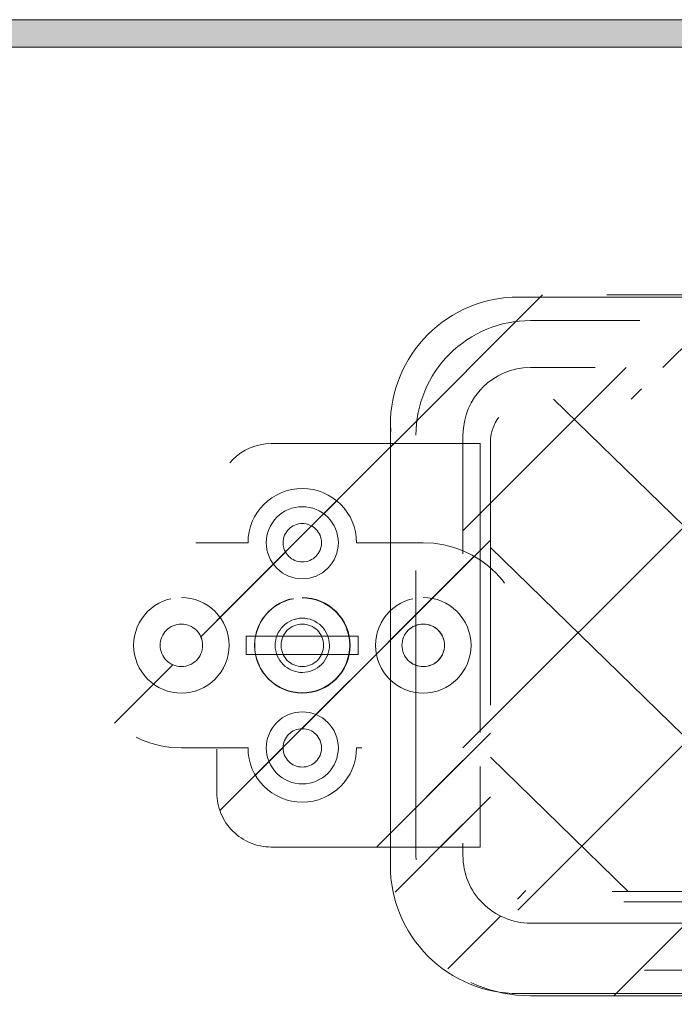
# Model space of a CAD drawing. Header units: inches. Extents: x -471 to -284, y -222 to 20.
# Tile 24 of 54: x -376.18 to -373.16, y 11.85 to 16.38. Entities that reach past the tile are written whole.
import ezdxf

# ---------------------------------------------------------------- set-up
doc = ezdxf.new("R2010")
doc.units = ezdxf.units.IN
doc.header["$LTSCALE"] = 32
doc.header["$MEASUREMENT"] = 0
doc.linetypes.add('Dash Style-1', pattern=[0.083328, 0.041656, -0.041672])
for name, color, linetype, lineweight in [('DashLine', 7, 'Dash Style-1', 13), ('DashLineFill', 7, 'Dash Style-1', 13), ('Drawing', 7, 'Continuous', 18), ('Metal-Black', 7, 'Continuous', 18), ('Metal-UtilityGrommet', 7, 'Continuous', 13), ('Metal_1', 7, 'Continuous', 18), ('None', 7, 'Continuous', 18), ('SolidLine', 7, 'Continuous', 15), ('Wood_1-H', 7, 'Continuous', 13)]:
    doc.layers.add(name, color=color, linetype=linetype, lineweight=lineweight)
doc.layers.add('Textile-Cushion', color=7, linetype='Continuous', lineweight=18, true_color=0x4c4c4c)
pattern_1 = [(45, (0, 0), (-1.61301565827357, 1.935715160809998), []), (45, (-1.0608, 1.0608), (-0.4723460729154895, 0.4167612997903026), [])]

# ---------------------------------------------------------------- blocks, each defined once
blk = doc.blocks.new('Group-45')
at = {"layer": 'DashLine', "flags": 128}
for points in [[(-6.390271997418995, 0.2187500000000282), (-6.3688307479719, 0.2176966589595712), (-6.347595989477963, 0.2145467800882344), (-6.326772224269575, 0.2093306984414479), (-6.306559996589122, 0.2020986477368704), (-6.287153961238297, 0.1929202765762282), (-6.268741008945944, 0.1818839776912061), (-6.251498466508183, 0.1690960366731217), (-6.23559238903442, 0.1546796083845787), (-6.221175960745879, 0.1387735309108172), (-6.208388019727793, 0.1215309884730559), (-6.197351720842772, 0.1031180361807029), (-6.188173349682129, 0.08371200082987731), (-6.180941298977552, 0.0634997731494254), (-6.175725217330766, 0.04267600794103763), (-6.172575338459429, 0.02144124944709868), (-6.171521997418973, 5.048736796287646e-15), (-6.172575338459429, -0.02144124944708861), (-6.175725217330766, -0.04267600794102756), (-6.180941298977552, -0.06349977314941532), (-6.188173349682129, -0.08371200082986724), (-6.197351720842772, -0.1031180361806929), (-6.208388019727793, -0.1215309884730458), (-6.221175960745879, -0.1387735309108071), (-6.23559238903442, -0.1546796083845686), (-6.251498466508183, -0.1690960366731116), (-6.268741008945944, -0.181883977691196), (-6.287153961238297, -0.1929202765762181), (-6.306559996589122, -0.2020986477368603), (-6.326772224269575, -0.2093306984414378), (-6.347595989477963, -0.2145467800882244), (-6.3688307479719, -0.2176966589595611), (-6.390271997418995, -0.2187500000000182), (-6.411713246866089, -0.2176966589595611), (-6.432948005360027, -0.2145467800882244), (-6.453771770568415, -0.2093306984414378), (-6.473983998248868, -0.2020986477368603), (-6.493390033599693, -0.1929202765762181), (-6.511802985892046, -0.181883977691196), (-6.529045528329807, -0.1690960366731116), (-6.544951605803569, -0.1546796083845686), (-6.559368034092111, -0.1387735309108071), (-6.572155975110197, -0.1215309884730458), (-6.583192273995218, -0.1031180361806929), (-6.59237064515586, -0.08371200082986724), (-6.599602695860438, -0.06349977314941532), (-6.604818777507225, -0.04267600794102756), (-6.607968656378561, -0.02144124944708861), (-6.609021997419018, 5.048736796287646e-15), (-6.607968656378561, 0.02144124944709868), (-6.604818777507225, 0.04267600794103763), (-6.599602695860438, 0.0634997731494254), (-6.59237064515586, 0.08371200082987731), (-6.583192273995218, 0.1031180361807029), (-6.572155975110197, 0.1215309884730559), (-6.559368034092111, 0.1387735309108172), (-6.544951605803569, 0.1546796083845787), (-6.529045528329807, 0.1690960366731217), (-6.511802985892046, 0.1818839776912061), (-6.493390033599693, 0.1929202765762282), (-6.473983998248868, 0.2020986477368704), (-6.453771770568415, 0.2093306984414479), (-6.432948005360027, 0.2145467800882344), (-6.411713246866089, 0.2176966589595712)], [(-6.390481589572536, 0.1249979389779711), (-6.378226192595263, 0.124466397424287), (-6.366081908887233, 0.1227361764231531), (-6.3541656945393, 0.1198239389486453), (-6.342592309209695, 0.1157577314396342), (-6.3314732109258, 0.1105767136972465), (-6.320915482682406, 0.104330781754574), (-6.31102080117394, 0.09708008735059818), (-6.301884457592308, 0.08889445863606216), (-6.293594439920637, 0.07985272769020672), (-6.286230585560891, 0.0700419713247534), (-6.279863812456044, 0.05955667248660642), (-6.274555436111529, 0.04849781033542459), (-6.270356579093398, 0.03697188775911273), (-6.267307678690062, 0.02508990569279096), (-6.265438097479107, 0.01296629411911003), (-6.264765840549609, 0.0007178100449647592), (-6.265297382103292, -0.0115375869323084), (-6.267027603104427, -0.02368187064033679), (-6.269939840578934, -0.03559808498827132), (-6.274006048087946, -0.04717147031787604), (-6.279187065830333, -0.05829056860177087), (-6.285432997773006, -0.06884829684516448), (-6.292683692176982, -0.07874297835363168), (-6.300869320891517, -0.08787932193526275), (-6.309911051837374, -0.09616933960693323), (-6.319721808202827, -0.1035331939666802), (-6.330207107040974, -0.1098999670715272), (-6.341265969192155, -0.1152083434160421), (-6.352791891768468, -0.1194072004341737), (-6.364673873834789, -0.1224561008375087), (-6.37679748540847, -0.1243256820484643), (-6.389045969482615, -0.1249979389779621), (-6.401301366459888, -0.124466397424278), (-6.413445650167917, -0.1227361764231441), (-6.425361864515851, -0.1198239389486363), (-6.436935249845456, -0.1157577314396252), (-6.448054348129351, -0.1105767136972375), (-6.458612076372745, -0.104330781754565), (-6.468506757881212, -0.0970800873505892), (-6.477643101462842, -0.08889445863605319), (-6.485933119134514, -0.07985272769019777), (-6.49329697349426, -0.07004197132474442), (-6.499663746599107, -0.05955667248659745), (-6.504972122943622, -0.04849781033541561), (-6.509170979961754, -0.03697188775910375), (-6.512219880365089, -0.02508990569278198), (-6.514089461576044, -0.01296629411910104), (-6.514761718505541, -0.0007178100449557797), (-6.514230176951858, 0.01153758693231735), (-6.512499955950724, 0.02368187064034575), (-6.509587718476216, 0.03559808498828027), (-6.505521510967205, 0.047171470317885), (-6.500340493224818, 0.05829056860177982), (-6.494094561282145, 0.06884829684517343), (-6.48684386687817, 0.07874297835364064), (-6.478658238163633, 0.0878793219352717), (-6.469616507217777, 0.09616933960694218), (-6.459805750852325, 0.1035331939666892), (-6.449320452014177, 0.1098999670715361), (-6.438261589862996, 0.1152083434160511), (-6.426735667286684, 0.1194072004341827), (-6.414853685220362, 0.1224561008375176), (-6.402730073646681, 0.1243256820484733)], [(-6.647692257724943, 0.04173228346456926), (-6.131835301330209, 0.04173228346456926), (-6.131835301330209, -0.04173228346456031), (-6.647692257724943, -0.04173228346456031)]]:
    blk.add_lwpolyline(points, close=True, dxfattribs=at)
blk = doc.blocks.new('Group-46')
at = {"layer": 'Textile-Cushion', "color": 31, "true_color": 0xffc198}
for p, q in [((-5.232705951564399, 1.133858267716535), (-2.902855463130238, -1.133858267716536)), ((-5.523622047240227, 0.450573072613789), (-3.895778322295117, -1.133858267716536)), ((-5.523622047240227, -0.5158698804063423), (-4.888701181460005, -1.133858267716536))]:
    blk.add_line(p, q, dxfattribs=at)
blk = doc.blocks.new('Group-47')
at = {"layer": 'Textile-Cushion', "color": 31, "true_color": 0xffc198}
blk.add_blockref('Group-46', (0, 0), dxfattribs=at)
blk = doc.blocks.new('SBDXF2-Shroud (2D)')
at = {"layer": 'DashLineFill', "linetype": 'Continuous', "lineweight": 13}
h = blk.add_hatch(dxfattribs=at)
h.set_pattern_fill('Steel', color=253, style=0, pattern_type=2)
h.set_pattern_definition(pattern_1)
edge = h.paths.add_edge_path()
edge.add_line((-5.570866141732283, 0.9311023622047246), (-5.570866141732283, -0.9311023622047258))
edge.add_arc((-5.320866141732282, -0.9311023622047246), 0.250000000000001, 180.0000000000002, 270)
edge.add_line((-5.320866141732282, -1.181102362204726), (5.320866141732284, -1.181102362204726))
edge.add_arc((5.320866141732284, -0.9311023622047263), 0.2499999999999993, 270.0000000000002, 360)
edge.add_line((5.570866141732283, -0.9311023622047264), (5.570866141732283, 0.9311023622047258))
edge.add_arc((5.320866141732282, 0.9311023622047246), 0.250000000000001, 2.480832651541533e-13, 89.99999999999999)
edge.add_line((5.320866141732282, 1.181102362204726), (-5.320866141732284, 1.181102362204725))
edge.add_arc((-5.320866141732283, 0.9311023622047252), 0.2499999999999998, 90.0000000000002, 135.0000000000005)
edge.add_arc((-5.320866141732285, 0.9311023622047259), 0.2499999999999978, 135.0000000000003, 180.0000000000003)
edge.add_line((-5.570866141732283, 0.9311023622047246), (-5.570866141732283, 0.9311023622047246))
edge = h.paths.add_edge_path()
edge.add_arc((5.320866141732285, -0.931102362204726), 0.2027559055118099, 269.9999999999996, 360.0000000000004)
edge.add_line((5.523622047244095, -0.9311023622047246), (5.523622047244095, 0.9311023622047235))
edge.add_arc((5.320866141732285, 0.9311023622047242), 0.2027559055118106, 359.9999999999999, 450.0000000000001)
edge.add_line((5.320866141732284, 1.133858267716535), (-5.320866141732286, 1.133858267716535))
edge.add_arc((-5.320866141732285, 0.9311023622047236), 0.2027559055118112, 90.00000000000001, 180)
edge.add_line((-5.523622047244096, 0.9311023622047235), (-5.523622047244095, -0.9311023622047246))
edge.add_arc((-5.320866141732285, -0.9311023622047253), 0.2027559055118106, 179.9999999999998, 270.0000000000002)
edge.add_line((-5.320866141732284, -1.133858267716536), (5.320866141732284, -1.133858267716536))
h = blk.add_hatch(dxfattribs=at)
h.set_pattern_fill('Steel', color=253, style=0, pattern_type=2)
h.set_pattern_definition(pattern_1)
edge = h.paths.add_edge_path()
edge.add_line((-6.533464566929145, -0.9291338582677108), (-5.570866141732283, -0.9291338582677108))
edge.add_line((-5.570866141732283, -0.9291338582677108), (-5.570866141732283, 0.9291338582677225))
edge.add_line((-5.570866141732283, 0.9291338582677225), (-6.533464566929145, 0.9291338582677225))
edge.add_arc((-6.533464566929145, 0.6791338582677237), 0.2499999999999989, 89.99999999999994, 179.9999999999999)
edge.add_line((-6.783464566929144, 0.6791338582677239), (-6.783464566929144, -0.679133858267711))
edge.add_arc((-6.533464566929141, -0.6791338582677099), 0.2500000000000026, 180.0000000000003, 225.0000000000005)
edge.add_arc((-6.533464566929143, -0.6791338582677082), 0.2500000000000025, 225.000000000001, 269.9999999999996)
edge.add_line((-6.533464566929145, -0.9291338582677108), (-6.533464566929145, -0.9291338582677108))
at = {"layer": 'DashLineFill', "flags": 128}
for points in [[(-5.570866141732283, 0.9311023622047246), (-5.570866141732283, -0.9311023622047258, 0.4142135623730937), (-5.320866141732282, -1.181102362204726), (5.320866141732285, -1.181102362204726, 0.4142135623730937), (5.570866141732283, -0.9311023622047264), (5.570866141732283, 0.9311023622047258, 0.4142135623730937), (5.320866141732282, 1.181102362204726), (-5.320866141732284, 1.181102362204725, 0.1989123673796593), (-5.497642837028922, 1.10787905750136, 0.1989123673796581), (-5.570866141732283, 0.9311023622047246)], [(5.320866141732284, -1.133858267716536, 0.4142135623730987), (5.523622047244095, -0.9311023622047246), (5.523622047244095, 0.9311023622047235, 0.4142135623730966), (5.320866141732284, 1.133858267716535), (-5.320866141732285, 1.133858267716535, 0.414213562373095), (-5.523622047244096, 0.9311023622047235), (-5.523622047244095, -0.9311023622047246, 0.4142135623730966), (-5.320866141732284, -1.133858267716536)], [(-6.533464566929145, -0.9291338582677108), (-5.570866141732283, -0.9291338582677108), (-5.570866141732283, 0.9291338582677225), (-6.533464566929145, 0.9291338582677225, 0.414213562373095), (-6.783464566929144, 0.6791338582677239), (-6.783464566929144, -0.679133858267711, 0.1989123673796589), (-6.710241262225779, -0.85591055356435, 0.1989123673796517), (-6.533464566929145, -0.9291338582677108)]]:
    blk.add_lwpolyline(points, format="xyb", close=True, dxfattribs=at)
at = {"layer": 'Metal-Black', "color": 7}
blk.add_blockref('Group-45', (0, 0), dxfattribs=at)
at = {"layer": 'Metal-UtilityGrommet', "color": 7}
blk.add_blockref('Group-47', (0, 0), dxfattribs=at)
blk = doc.blocks.new('1BPJHN-ShroudBracket (2D)')
at = {"layer": 'DashLineFill', "linetype": 'Continuous', "lineweight": 13}
h = blk.add_hatch(dxfattribs=at)
h.set_pattern_fill('Steel', color=253, style=0, pattern_type=2)
h.set_pattern_definition(pattern_1)
edge = h.paths.add_edge_path()
edge.add_line((0.5570866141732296, 0.4724409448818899), (0.2500000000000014, 0.4724409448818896))
edge.add_arc((1.387778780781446e-15, 0.4724409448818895), 0.2500000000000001, 9.54166404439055e-15, 180)
edge.add_line((-0.2499999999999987, 0.4724409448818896), (-0.5570866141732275, 0.4724409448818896))
edge.add_arc((-0.5570866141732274, -1.665334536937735e-16), 0.4724409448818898, 90.00000000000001, 270)
edge.add_line((-0.5570866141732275, -0.4724409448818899), (-0.2499999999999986, -0.4724409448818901))
edge.add_arc((1.498801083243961e-15, -0.4724409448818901), 0.2500000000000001, 180, 360)
edge.add_line((0.2500000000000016, -0.4724409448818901), (0.5570866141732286, -0.4724409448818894))
edge.add_arc((0.557086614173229, 2.220446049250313e-16), 0.4724409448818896, 269.9999999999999, 449.9999999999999)
edge.add_line((0.5570866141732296, 0.4724409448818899), (0.5570866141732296, 0.4724409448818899))
edge = h.paths.add_edge_path()
edge.add_arc((0, 5.757944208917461e-16), 0.09794999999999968, 180, 360)
edge.add_arc((0, 5.43170517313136e-16), 0.09794999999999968, 9.541664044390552e-15, 180)
edge.add_line((-0.09794999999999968, 5.594824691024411e-16), (-0.09794999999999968, 5.594824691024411e-16))
edge = h.paths.add_edge_path()
edge.add_arc((1.124100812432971e-15, 0.4724409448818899), 0.08850000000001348, 180, 360)
edge.add_arc((1.124100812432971e-15, 0.4724409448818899), 0.08850000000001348, 9.541664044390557e-15, 180)
edge.add_line((-0.08850000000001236, 0.4724409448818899), (-0.08850000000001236, 0.4724409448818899))
edge = h.paths.add_edge_path()
edge.add_arc((-0.5570866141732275, -7.529764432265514e-16), 0.0979500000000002, 180, 360)
edge.add_arc((-0.5570866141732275, -7.856003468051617e-16), 0.0979500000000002, 9.54166404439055e-15, 180)
edge.add_line((-0.6550366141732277, -7.692883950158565e-16), (-0.6550366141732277, -7.692883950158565e-16))
edge = h.paths.add_edge_path()
edge.add_arc((0.5570866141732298, -1.934939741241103e-16), 0.09795000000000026, 180, 360)
edge.add_arc((0.5570866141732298, -2.261178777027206e-16), 0.09795000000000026, 9.54166404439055e-15, 180)
edge.add_line((0.4591366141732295, -2.098059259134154e-16), (0.4591366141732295, -2.098059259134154e-16))
edge = h.paths.add_edge_path()
edge.add_arc((1.124100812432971e-15, -0.472440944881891), 0.08850000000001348, 180, 360)
edge.add_arc((1.124100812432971e-15, -0.472440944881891), 0.08850000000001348, 9.541664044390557e-15, 180)
edge.add_line((-0.08850000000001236, -0.472440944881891), (-0.08850000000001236, -0.472440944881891))
at = {"layer": 'DashLine', "flags": 128}
for points in [[(1.118964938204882e-15, 0.6384448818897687), (0.01627123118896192, 0.6376455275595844), (0.03238576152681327, 0.6352551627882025), (0.04818839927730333, 0.6312968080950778), (0.06352695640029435, 0.6258085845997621), (0.07825371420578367, 0.618843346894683), (0.09222684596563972, 0.6104681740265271), (0.1053117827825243, 0.6007637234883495), (0.1173825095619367, 0.5898234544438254), (0.1283227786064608, 0.577752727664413), (0.1380272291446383, 0.5646677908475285), (0.1464024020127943, 0.5506946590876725), (0.1533676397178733, 0.5359679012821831), (0.1588558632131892, 0.520629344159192), (0.1628142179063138, 0.5048267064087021), (0.1652045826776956, 0.4887121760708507), (0.16600393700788, 0.4724409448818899), (0.1652045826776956, 0.4561697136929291), (0.1628142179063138, 0.4400551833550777), (0.1588558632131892, 0.4242525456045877), (0.1533676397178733, 0.4089139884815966), (0.1464024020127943, 0.3941872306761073), (0.1380272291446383, 0.3802140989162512), (0.1283227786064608, 0.3671291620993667), (0.1173825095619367, 0.3550584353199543), (0.1053117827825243, 0.3441181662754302), (0.09222684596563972, 0.3344137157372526), (0.07825371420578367, 0.3260385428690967), (0.06352695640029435, 0.3190733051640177), (0.04818839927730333, 0.3135850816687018), (0.03238576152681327, 0.3096267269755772), (0.01627123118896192, 0.3072363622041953), (1.118964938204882e-15, 0.306437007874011), (-0.01627123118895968, 0.3072363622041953), (-0.03238576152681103, 0.3096267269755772), (-0.04818839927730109, 0.3135850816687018), (-0.06352695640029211, 0.3190733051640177), (-0.07825371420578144, 0.3260385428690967), (-0.09222684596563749, 0.3344137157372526), (-0.1053117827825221, 0.3441181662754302), (-0.1173825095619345, 0.3550584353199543), (-0.1283227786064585, 0.3671291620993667), (-0.1380272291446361, 0.3802140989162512), (-0.1464024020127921, 0.3941872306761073), (-0.1533676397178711, 0.4089139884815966), (-0.1588558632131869, 0.4242525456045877), (-0.1628142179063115, 0.4400551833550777), (-0.1652045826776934, 0.4561697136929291), (-0.1660039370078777, 0.4724409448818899), (-0.1652045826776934, 0.4887121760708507), (-0.1628142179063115, 0.5048267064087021), (-0.1588558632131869, 0.520629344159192), (-0.1533676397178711, 0.5359679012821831), (-0.1464024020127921, 0.5506946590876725), (-0.1380272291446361, 0.5646677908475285), (-0.1283227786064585, 0.577752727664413), (-0.1173825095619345, 0.5898234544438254), (-0.1053117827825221, 0.6007637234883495), (-0.09222684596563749, 0.6104681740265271), (-0.07825371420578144, 0.618843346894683), (-0.06352695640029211, 0.6258085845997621), (-0.04818839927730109, 0.6312968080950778), (-0.03238576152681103, 0.6352551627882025), (-0.01627123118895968, 0.6376455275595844)], [(-0.5570866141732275, 0.2199999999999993), (-0.5355228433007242, 0.2189406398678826), (-0.5141667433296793, 0.21577276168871), (-0.4932239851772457, 0.2105268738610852), (-0.4728962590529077, 0.2032534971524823), (-0.453379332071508, 0.1940226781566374), (-0.434861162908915, 0.1829233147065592), (-0.4175200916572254, 0.1700622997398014), (-0.401523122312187, 0.1555634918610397), (-0.3870243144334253, 0.1395665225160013), (-0.3741632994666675, 0.1222254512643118), (-0.3630639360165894, 0.1037072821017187), (-0.3538331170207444, 0.08419035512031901), (-0.3465597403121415, 0.06386262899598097), (-0.3413138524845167, 0.04291987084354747), (-0.3381459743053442, 0.02156377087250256), (-0.3370866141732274, -7.558172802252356e-16), (-0.3381459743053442, -0.02156377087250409), (-0.3413138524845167, -0.04291987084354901), (-0.3465597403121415, -0.0638626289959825), (-0.3538331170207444, -0.08419035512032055), (-0.3630639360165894, -0.1037072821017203), (-0.3741632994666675, -0.1222254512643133), (-0.3870243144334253, -0.1395665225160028), (-0.401523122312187, -0.1555634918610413), (-0.4175200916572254, -0.1700622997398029), (-0.434861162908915, -0.1829233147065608), (-0.453379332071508, -0.1940226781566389), (-0.4728962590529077, -0.2032534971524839), (-0.4932239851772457, -0.2105268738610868), (-0.5141667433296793, -0.2157727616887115), (-0.5355228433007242, -0.2189406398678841), (-0.5570866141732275, -0.2200000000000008), (-0.5786503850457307, -0.2189406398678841), (-0.6000064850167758, -0.2157727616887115), (-0.6209492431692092, -0.2105268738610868), (-0.6412769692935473, -0.2032534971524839), (-0.660793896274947, -0.1940226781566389), (-0.67931206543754, -0.1829233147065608), (-0.6966531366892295, -0.1700622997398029), (-0.7126501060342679, -0.1555634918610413), (-0.7271489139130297, -0.1395665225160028), (-0.7400099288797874, -0.1222254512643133), (-0.7511092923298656, -0.1037072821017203), (-0.7603401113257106, -0.08419035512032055), (-0.7676134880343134, -0.0638626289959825), (-0.7728593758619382, -0.04291987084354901), (-0.7760272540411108, -0.02156377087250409), (-0.7770866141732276, -7.558172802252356e-16), (-0.7760272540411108, 0.02156377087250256), (-0.7728593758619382, 0.04291987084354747), (-0.7676134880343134, 0.06386262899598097), (-0.7603401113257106, 0.08419035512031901), (-0.7511092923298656, 0.1037072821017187), (-0.7400099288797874, 0.1222254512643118), (-0.7271489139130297, 0.1395665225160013), (-0.7126501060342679, 0.1555634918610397), (-0.6966531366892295, 0.1700622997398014), (-0.67931206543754, 0.1829233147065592), (-0.660793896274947, 0.1940226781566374), (-0.6412769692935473, 0.2032534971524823), (-0.6209492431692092, 0.2105268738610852), (-0.6000064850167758, 0.21577276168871), (-0.5786503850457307, 0.2189406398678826)], [(0, 0.2200000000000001), (0.02156377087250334, 0.2189406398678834), (0.04291987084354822, 0.2157727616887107), (0.06386262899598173, 0.210526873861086), (0.08419035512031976, 0.2032534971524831), (0.1037072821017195, 0.1940226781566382), (0.1222254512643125, 0.18292331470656), (0.139566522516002, 0.1700622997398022), (0.1555634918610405, 0.1555634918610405), (0.1700622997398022, 0.139566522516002), (0.18292331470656, 0.1222254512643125), (0.1940226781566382, 0.1037072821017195), (0.2032534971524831, 0.08419035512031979), (0.210526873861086, 0.06386262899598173), (0.2157727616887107, 0.04291987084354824), (0.2189406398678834, 0.02156377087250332), (0.2200000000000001, 1.347111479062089e-17), (0.2189406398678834, -0.02156377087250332), (0.2157727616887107, -0.04291987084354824), (0.210526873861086, -0.06386262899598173), (0.2032534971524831, -0.08419035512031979), (0.1940226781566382, -0.1037072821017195), (0.18292331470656, -0.1222254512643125), (0.1700622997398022, -0.139566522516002), (0.1555634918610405, -0.1555634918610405), (0.139566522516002, -0.1700622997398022), (0.1222254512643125, -0.18292331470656), (0.1037072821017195, -0.1940226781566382), (0.08419035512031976, -0.2032534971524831), (0.06386262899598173, -0.210526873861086), (0.04291987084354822, -0.2157727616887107), (0.02156377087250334, -0.2189406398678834), (0, -0.2200000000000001), (-0.02156377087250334, -0.2189406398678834), (-0.04291987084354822, -0.2157727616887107), (-0.06386262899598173, -0.210526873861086), (-0.08419035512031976, -0.2032534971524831), (-0.1037072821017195, -0.1940226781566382), (-0.1222254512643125, -0.18292331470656), (-0.139566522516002, -0.1700622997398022), (-0.1555634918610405, -0.1555634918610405), (-0.1700622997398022, -0.139566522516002), (-0.18292331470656, -0.1222254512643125), (-0.1940226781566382, -0.1037072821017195), (-0.2032534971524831, -0.08419035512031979), (-0.210526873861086, -0.06386262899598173), (-0.2157727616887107, -0.04291987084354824), (-0.2189406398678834, -0.02156377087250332), (-0.2200000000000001, 1.347111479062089e-17), (-0.2189406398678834, 0.02156377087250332), (-0.2157727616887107, 0.04291987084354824), (-0.210526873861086, 0.06386262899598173), (-0.2032534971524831, 0.08419035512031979), (-0.1940226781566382, 0.1037072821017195), (-0.18292331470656, 0.1222254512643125), (-0.1700622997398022, 0.139566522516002), (-0.1555634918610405, 0.1555634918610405), (-0.139566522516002, 0.1700622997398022), (-0.1222254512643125, 0.18292331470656), (-0.1037072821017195, 0.1940226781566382), (-0.08419035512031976, 0.2032534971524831), (-0.06386262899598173, 0.210526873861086), (-0.04291987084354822, 0.2157727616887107), (-0.02156377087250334, 0.2189406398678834)], [(0.5570866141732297, 0.2199999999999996), (0.5786503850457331, 0.2189406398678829), (0.600006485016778, 0.2157727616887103), (0.6209492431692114, 0.2105268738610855), (0.6412769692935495, 0.2032534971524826), (0.6607938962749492, 0.1940226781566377), (0.6793120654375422, 0.1829233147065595), (0.6966531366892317, 0.1700622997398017), (0.7126501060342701, 0.15556349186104), (0.7271489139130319, 0.1395665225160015), (0.7400099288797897, 0.122225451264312), (0.7511092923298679, 0.103707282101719), (0.7603401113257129, 0.08419035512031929), (0.7676134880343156, 0.06386262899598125), (0.7728593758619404, 0.04291987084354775), (0.7760272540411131, 0.02156377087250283), (0.7770866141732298, -4.760760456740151e-16), (0.7760272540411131, -0.02156377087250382), (0.7728593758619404, -0.04291987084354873), (0.7676134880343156, -0.06386262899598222), (0.7603401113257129, -0.08419035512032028), (0.7511092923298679, -0.10370728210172), (0.7400099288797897, -0.122225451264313), (0.7271489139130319, -0.1395665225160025), (0.7126501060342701, -0.155563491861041), (0.6966531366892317, -0.1700622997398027), (0.6793120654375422, -0.1829233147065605), (0.6607938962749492, -0.1940226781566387), (0.6412769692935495, -0.2032534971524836), (0.6209492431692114, -0.2105268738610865), (0.600006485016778, -0.2157727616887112), (0.5786503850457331, -0.2189406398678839), (0.5570866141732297, -0.2200000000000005), (0.5355228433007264, -0.2189406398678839), (0.5141667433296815, -0.2157727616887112), (0.493223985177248, -0.2105268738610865), (0.47289625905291, -0.2032534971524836), (0.4533793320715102, -0.1940226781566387), (0.4348611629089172, -0.1829233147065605), (0.4175200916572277, -0.1700622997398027), (0.4015231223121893, -0.155563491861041), (0.3870243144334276, -0.1395665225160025), (0.3741632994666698, -0.122225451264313), (0.3630639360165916, -0.10370728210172), (0.3538331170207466, -0.08419035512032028), (0.3465597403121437, -0.06386262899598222), (0.341313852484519, -0.04291987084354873), (0.3381459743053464, -0.02156377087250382), (0.3370866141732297, -4.760760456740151e-16), (0.3381459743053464, 0.02156377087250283), (0.341313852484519, 0.04291987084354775), (0.3465597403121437, 0.06386262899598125), (0.3538331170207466, 0.08419035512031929), (0.3630639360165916, 0.103707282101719), (0.3741632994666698, 0.122225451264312), (0.3870243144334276, 0.1395665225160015), (0.4015231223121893, 0.15556349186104), (0.4175200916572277, 0.1700622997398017), (0.4348611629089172, 0.1829233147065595), (0.4533793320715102, 0.1940226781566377), (0.47289625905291, 0.2032534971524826), (0.493223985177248, 0.2105268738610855), (0.5141667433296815, 0.2157727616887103), (0.5355228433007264, 0.2189406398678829)], [(0.5570866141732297, 0.09794999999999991), (0.5666873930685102, 0.0974783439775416), (0.5761957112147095, 0.09606791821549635), (0.5855199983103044, 0.09373230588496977), (0.5945704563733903, 0.09049400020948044), (0.6032599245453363, 0.08638418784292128), (0.6115047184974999, 0.08144244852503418), (0.619225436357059, 0.07571637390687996), (0.6263477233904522, 0.0692611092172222), (0.63280298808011, 0.06213882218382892), (0.6385290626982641, 0.05441810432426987), (0.6434708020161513, 0.04617331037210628), (0.6475806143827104, 0.03748384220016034), (0.6508189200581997, 0.02843338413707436), (0.6531545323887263, 0.01910909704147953), (0.6545649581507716, 0.009600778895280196), (0.65503661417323, -2.737435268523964e-16), (0.6545649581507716, -0.009600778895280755), (0.6531545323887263, -0.01910909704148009), (0.6508189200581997, -0.02843338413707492), (0.6475806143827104, -0.03748384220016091), (0.6434708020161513, -0.04617331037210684), (0.6385290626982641, -0.05441810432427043), (0.63280298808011, -0.06213882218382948), (0.6263477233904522, -0.06926110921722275), (0.619225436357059, -0.07571637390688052), (0.6115047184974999, -0.08144244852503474), (0.6032599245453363, -0.08638418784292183), (0.5945704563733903, -0.090494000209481), (0.5855199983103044, -0.09373230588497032), (0.5761957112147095, -0.0960679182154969), (0.5666873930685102, -0.09747834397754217), (0.5570866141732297, -0.09795000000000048), (0.5474858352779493, -0.09747834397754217), (0.5379775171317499, -0.0960679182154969), (0.528653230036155, -0.09373230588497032), (0.519602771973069, -0.090494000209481), (0.5109133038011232, -0.08638418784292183), (0.5026685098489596, -0.08144244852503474), (0.4949477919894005, -0.07571637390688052), (0.4878255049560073, -0.06926110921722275), (0.4813702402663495, -0.06213882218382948), (0.4756441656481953, -0.05441810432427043), (0.4707024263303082, -0.04617331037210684), (0.466592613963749, -0.03748384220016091), (0.4633543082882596, -0.02843338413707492), (0.4610186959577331, -0.01910909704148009), (0.4596082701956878, -0.009600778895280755), (0.4591366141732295, -2.737435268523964e-16), (0.4596082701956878, 0.009600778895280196), (0.4610186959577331, 0.01910909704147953), (0.4633543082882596, 0.02843338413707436), (0.466592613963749, 0.03748384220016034), (0.4707024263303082, 0.04617331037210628), (0.4756441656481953, 0.05441810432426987), (0.4813702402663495, 0.06213882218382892), (0.4878255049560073, 0.0692611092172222), (0.4949477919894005, 0.07571637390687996), (0.5026685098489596, 0.08144244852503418), (0.5109133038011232, 0.08638418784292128), (0.519602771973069, 0.09049400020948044), (0.528653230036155, 0.09373230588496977), (0.5379775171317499, 0.09606791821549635), (0.5474858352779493, 0.0974783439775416)], [(1.118964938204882e-15, -0.3064370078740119), (0.01627123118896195, -0.3072363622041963), (0.03238576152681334, -0.3096267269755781), (0.04818839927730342, -0.3135850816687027), (0.06352695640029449, -0.3190733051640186), (0.07825371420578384, -0.3260385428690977), (0.09222684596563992, -0.3344137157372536), (0.1053117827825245, -0.3441181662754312), (0.117382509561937, -0.3550584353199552), (0.128322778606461, -0.3671291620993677), (0.1380272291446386, -0.3802140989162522), (0.1464024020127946, -0.3941872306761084), (0.1533676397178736, -0.4089139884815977), (0.1588558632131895, -0.4242525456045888), (0.1628142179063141, -0.4400551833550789), (0.165204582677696, -0.4561697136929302), (0.1660039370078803, -0.4724409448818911), (0.165204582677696, -0.488712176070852), (0.1628142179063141, -0.5048267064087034), (0.1588558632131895, -0.5206293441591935), (0.1533676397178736, -0.5359679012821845), (0.1464024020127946, -0.5506946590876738), (0.1380272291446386, -0.5646677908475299), (0.128322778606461, -0.5777527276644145), (0.117382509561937, -0.589823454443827), (0.1053117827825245, -0.600763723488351), (0.09222684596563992, -0.6104681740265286), (0.07825371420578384, -0.6188433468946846), (0.06352695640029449, -0.6258085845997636), (0.04818839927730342, -0.6312968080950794), (0.03238576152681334, -0.6352551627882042), (0.01627123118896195, -0.637645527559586), (1.118964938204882e-15, -0.6384448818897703), (-0.01627123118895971, -0.637645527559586), (-0.0323857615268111, -0.6352551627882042), (-0.04818839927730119, -0.6312968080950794), (-0.06352695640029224, -0.6258085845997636), (-0.0782537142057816, -0.6188433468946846), (-0.09222684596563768, -0.6104681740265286), (-0.1053117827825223, -0.600763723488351), (-0.1173825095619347, -0.589823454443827), (-0.1283227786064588, -0.5777527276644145), (-0.1380272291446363, -0.5646677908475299), (-0.1464024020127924, -0.5506946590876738), (-0.1533676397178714, -0.5359679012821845), (-0.1588558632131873, -0.5206293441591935), (-0.1628142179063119, -0.5048267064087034), (-0.1652045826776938, -0.488712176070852), (-0.1660039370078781, -0.4724409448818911), (-0.1652045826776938, -0.4561697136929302), (-0.1628142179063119, -0.4400551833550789), (-0.1588558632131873, -0.4242525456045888), (-0.1533676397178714, -0.4089139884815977), (-0.1464024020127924, -0.3941872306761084), (-0.1380272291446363, -0.3802140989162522), (-0.1283227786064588, -0.3671291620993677), (-0.1173825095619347, -0.3550584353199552), (-0.1053117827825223, -0.3441181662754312), (-0.09222684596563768, -0.3344137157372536), (-0.0782537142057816, -0.3260385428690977), (-0.06352695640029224, -0.3190733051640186), (-0.04818839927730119, -0.3135850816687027), (-0.0323857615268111, -0.3096267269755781), (-0.01627123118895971, -0.3072363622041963)]]:
    blk.add_lwpolyline(points, close=True, dxfattribs=at)
at = {"layer": 'DashLineFill', "flags": 128}
for points in [[(0.5570866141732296, 0.4724409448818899), (0.2500000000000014, 0.4724409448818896, 0.9999999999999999), (-0.2499999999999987, 0.4724409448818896), (-0.5570866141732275, 0.4724409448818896, 0.9999999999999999), (-0.5570866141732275, -0.4724409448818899), (-0.2499999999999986, -0.4724409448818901, 0.9999999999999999), (0.2500000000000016, -0.4724409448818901), (0.5570866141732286, -0.4724409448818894, 0.9999999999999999), (0.5570866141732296, 0.4724409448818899)], [(-0.08850000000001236, 0.4724409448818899, 0.9999999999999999), (0.08850000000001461, 0.4724409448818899, 0.9999999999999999), (-0.08850000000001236, 0.4724409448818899)], [(-0.6550366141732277, -7.692883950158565e-16, 0.9999999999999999), (-0.4591366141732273, -7.692883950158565e-16, 0.9999999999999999), (-0.6550366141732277, -7.692883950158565e-16)], [(-0.09794999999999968, 5.594824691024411e-16, 0.9999999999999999), (0.09794999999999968, 5.594824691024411e-16, 0.9999999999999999), (-0.09794999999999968, 5.594824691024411e-16)], [(0.4591366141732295, -2.098059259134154e-16, 0.9999999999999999), (0.65503661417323, -2.098059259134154e-16, 0.9999999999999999), (0.4591366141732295, -2.098059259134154e-16)], [(-0.08850000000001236, -0.472440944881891, 0.9999999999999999), (0.08850000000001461, -0.472440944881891, 0.9999999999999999), (-0.08850000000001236, -0.472440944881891)]]:
    blk.add_lwpolyline(points, format="xyb", close=True, dxfattribs=at)
blk = doc.blocks.new('Group-51')
at = {"layer": 'Metal_1', "linetype": 'Continuous', "lineweight": 0, "true_color": 0xcdcdcd}
blk.add_hatch(color=254, dxfattribs=at).paths.add_polyline_path([(2.59842519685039, -2.433070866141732), (69.40944881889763, -2.433070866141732), (69.40944881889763, -2.559055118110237), (2.59842519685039, -2.559055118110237)])
at = {"layer": 'DashLine', "flags": 128}
blk.add_lwpolyline([(1.114173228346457, -2.559055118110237), (70.89370078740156, -2.559055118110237), (70.89370078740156, -30), (1.114173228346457, -30)], close=True, dxfattribs=at)
at = {"layer": 'Metal_1', "flags": 128}
blk.add_lwpolyline([(2.59842519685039, -2.433070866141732), (69.40944881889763, -2.433070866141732), (69.40944881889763, -2.559055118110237), (2.59842519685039, -2.559055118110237)], close=True, dxfattribs=at)
at = {"layer": 'SolidLine', "flags": 128}
blk.add_lwpolyline([(1.114173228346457, -2.559055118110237), (70.89370078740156, -2.559055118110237), (70.89370078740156, -30), (1.114173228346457, -30)], close=True, dxfattribs=at)
at = {"layer": 'SolidLine', "color": 7}
for name, p in [('SBDXF2-Shroud (2D)', (36.00393700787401, -5.31496062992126)), ('1BPJHN-ShroudBracket (2D)', (29.61417322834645, -5.31496062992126))]:
    blk.add_blockref(name, p, dxfattribs=at)
blk = doc.blocks.new('Group-53')
at = {"layer": 'Textile-Cushion', "color": 31, "linetype": 'Continuous', "true_color": 0xffc198}
for p, q in [((-4.917380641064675, 1.279527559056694), (-5.669291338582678, 0.5276168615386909)), ((-3.917380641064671, 1.279527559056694), (-5.669291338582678, -0.4723831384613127)), ((-2.917380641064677, 1.279527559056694), (-5.417351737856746, -1.220443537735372))]:
    blk.add_line(p, q, dxfattribs=at)
blk = doc.blocks.new('SlateShroudSleeve (2D)')
at = {"layer": 'DashLineFill', "linetype": 'Continuous', "lineweight": 13}
h = blk.add_hatch(dxfattribs=at)
h.set_pattern_fill('Steel', color=253, style=0, pattern_type=2)
h.set_pattern_definition(pattern_1)
edge = h.paths.add_edge_path()
edge.add_line((-6.003937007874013, 0.9685039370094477), (-6.003937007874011, -0.968503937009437))
edge.add_arc((-5.358267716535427, -0.9685039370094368), 0.6456692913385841, 180, 225.0000000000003)
edge.add_arc((-5.35826771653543, -0.9685039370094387), 0.6456692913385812, 225.0000000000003, 270.0000000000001)
edge.add_line((-5.358267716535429, -1.61417322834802), (5.358267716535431, -1.614173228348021))
edge.add_arc((5.358267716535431, -0.968503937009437), 0.6456692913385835, 269.9999999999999, 360.0000000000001)
edge.add_line((6.003937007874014, -0.9685039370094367), (6.003937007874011, 0.9685039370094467))
edge.add_arc((5.358267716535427, 0.9685039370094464), 0.6456692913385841, 1.477794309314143e-14, 45.00000000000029)
edge.add_arc((5.35826771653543, 0.9685039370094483), 0.6456692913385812, 45.00000000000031, 90.00000000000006)
edge.add_line((5.358267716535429, 1.614173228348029), (-5.358267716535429, 1.61417322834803))
edge.add_arc((-5.35826771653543, 0.9685039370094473), 0.6456692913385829, 89.9999999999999, 180)
edge.add_line((-6.003937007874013, 0.9685039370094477), (-6.003937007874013, 0.9685039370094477))
edge = h.paths.add_edge_path()
edge.add_arc((5.358267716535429, -0.9685039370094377), 0.3110236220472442, 269.9999999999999, 359.9999999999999)
edge.add_line((5.669291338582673, -0.9685039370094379), (5.669291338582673, 0.9685039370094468))
edge.add_arc((5.35826771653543, 0.9685039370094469), 0.3110236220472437, 359.9999999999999, 405.0000000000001)
edge.add_arc((5.358267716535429, 0.9685039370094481), 0.3110236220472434, 44.99999999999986, 90)
edge.add_line((5.358267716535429, 1.279527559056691), (-5.358267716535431, 1.279527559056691))
edge.add_arc((-5.35826771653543, 0.9685039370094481), 0.3110236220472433, 89.99999999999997, 180.0000000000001)
edge.add_line((-5.669291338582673, 0.9685039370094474), (-5.669291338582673, -0.968503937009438))
edge.add_arc((-5.358267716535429, -0.9685039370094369), 0.3110236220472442, 180.0000000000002, 225.0000000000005)
edge.add_arc((-5.358267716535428, -0.9685039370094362), 0.3110236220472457, 225.0000000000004, 269.9999999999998)
edge.add_line((-5.358267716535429, -1.279527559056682), (5.358267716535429, -1.279527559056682))
at = {"layer": 'DashLine', "lineweight": 13, "transparency": 33554687, "flags": 128}
blk.add_lwpolyline([(-5.885826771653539, 0.9685039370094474, -0.4142135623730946), (-5.358267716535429, 1.496062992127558), (5.358267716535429, 1.496062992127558, -0.4142135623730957), (5.885826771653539, 0.9685039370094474), (5.885826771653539, -0.9685039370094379, -0.4142135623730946), (5.358267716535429, -1.496062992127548), (-5.358267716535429, -1.496062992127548, -0.4142135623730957), (-5.885826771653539, -0.9685039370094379)], format="xyb", close=True, dxfattribs=at)
at = {"layer": 'DashLineFill', "lineweight": 13, "flags": 128}
for points in [[(-6.003937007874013, 0.9685039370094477), (-6.003937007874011, -0.968503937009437, 0.1989123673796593), (-5.81482485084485, -1.425061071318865, 0.1989123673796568), (-5.358267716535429, -1.61417322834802), (5.35826771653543, -1.614173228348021, 0.4142135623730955), (6.003937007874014, -0.9685039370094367), (6.003937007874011, 0.9685039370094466, 0.1989123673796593), (5.81482485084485, 1.425061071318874, 0.1989123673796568), (5.358267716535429, 1.614173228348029), (-5.358267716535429, 1.61417322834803, 0.4142135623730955), (-6.003937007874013, 0.9685039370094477)], [(5.358267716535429, -1.279527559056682, 0.414213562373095), (5.669291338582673, -0.9685039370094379), (5.669291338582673, 0.9685039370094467, 0.1989123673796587), (5.578194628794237, 1.188430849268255, 0.1989123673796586), (5.358267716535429, 1.279527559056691), (-5.35826771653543, 1.279527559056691, 0.4142135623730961), (-5.669291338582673, 0.9685039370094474), (-5.669291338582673, -0.968503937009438, 0.1989123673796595), (-5.578194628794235, -1.188430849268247, 0.198912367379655), (-5.358267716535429, -1.279527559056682)]]:
    blk.add_lwpolyline(points, format="xyb", close=True, dxfattribs=at)
at = {"layer": 'Textile-Cushion', "color": 31, "true_color": 0xffc198}
blk.add_blockref('Group-53', (0, 0), dxfattribs=at)
blk = doc.blocks.new('Group-56')
at = {"layer": 'SolidLine', "flags": 128}
blk.add_lwpolyline([(30.01968503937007, -4.301181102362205, -0.414213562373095), (30.61023622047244, -3.710629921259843), (41.43700787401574, -3.710629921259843, -0.414213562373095), (42.0275590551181, -4.301181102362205), (42.0275590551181, -6.328740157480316, -0.414213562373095), (41.43700787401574, -6.919291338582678), (30.61023622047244, -6.919291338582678, -0.414213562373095), (30.01968503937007, -6.328740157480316)], format="xyb", close=True, dxfattribs=at)
at = {"layer": 'Wood_1-H', "color": 7}
blk.add_blockref('SlateShroudSleeve (2D)', (36.02362204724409, -5.31496062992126), dxfattribs=at)
blk = doc.blocks.new('Group-87')
at = {"layer": 'None'}
for name in ['Group-56', 'Group-51']:
    blk.add_blockref(name, (0, 0), dxfattribs=at)
blk = doc.blocks.new('SL Credenza Desk (2D)')
at = {"layer": 'None'}
blk.add_blockref('Group-87', (0, 0), dxfattribs=at)
at = {"layer": 'Drawing', "color": 0, "flags": 1}
for tag in ['Tag', 'Catalog', 'Option1', 'Option2', 'Option3', 'Option4', 'Option5', 'Option6', 'Option7', 'Option8', 'Option9', 'Option10', 'Option11', 'Option12', 'Custom', 'FinishGroup', 'Discount', 'Item2', 'Item3', 'Item6', 'Item9', 'Item10', 'Item12', 'Item13', 'Item16', 'Item19', 'Item20', 'Item21', 'Item22', 'Item23', 'Item24', 'Item25', 'Item8', 'Item18', 'Item1', 'Item4', 'Item5', 'Item7', 'Item11', 'Item14', 'Item15', 'Item17']:
    blk.add_attdef(tag, (-44.99146332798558, 3.308073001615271), '', height=0.007086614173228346, dxfattribs=at)

msp = doc.modelspace()

# ---------------------------------------------------------------- block references
at = {"layer": 'Drawing'}
msp.add_blockref('SL Credenza Desk (2D)', (-404.4901574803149, 18.81496062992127), dxfattribs=at)

doc.saveas('drawing.dxf')
